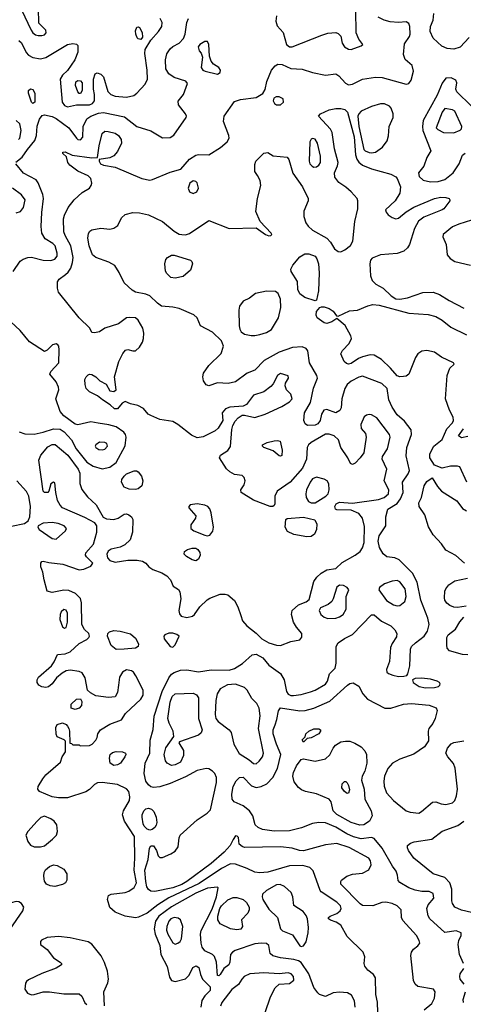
# Model space of a CAD drawing. Extents: x 1173029 to 1307123, y 522559 to 678521.
# Tile 77 of 256: x 1189052 to 1192510, y 565268 to 572937. Entities that reach past the tile are written whole.
import ezdxf

# ---------------------------------------------------------------- set-up
doc = ezdxf.new("R2010")
doc.units = 0

msp = doc.modelspace()

# ---------------------------------------------------------------- linework, layer by layer
at = {"layer": '0CON10XD'}
for points in [[(1189065.6, 573015), (1189140.6, 572855), (1189155, 572835.8), (1189175, 572820), (1189195, 572814.4), (1189225, 572813.1), (1189245, 572820), (1189258, 572835), (1189256, 572855), (1189201.2, 572911.2), (1189199.5, 573025)], [(1190785, 569385.8), (1190725, 569395.7), (1190690, 569415), (1190665, 569438.8), (1190610, 569525), (1190616.1, 569543.9), (1190675, 569582), (1190695, 569613.3), (1190705.5, 569744.5), (1190713.6, 569776.4), (1190731.2, 569808.8), (1190753.9, 569836.1), (1190785, 569855.6), (1190805, 569857.5), (1190885, 569838.2), (1190964.8, 569865.2), (1191095, 569925.4), (1191155, 569959.6), (1191176.2, 569985), (1191165, 570020), (1191132, 570055), (1191120, 570085), (1191123.8, 570105), (1191146.2, 570145), (1191143.6, 570163.6), (1191085, 570181.4), (1191060.8, 570165), (1191028.7, 570101.3), (1191010.5, 570079.5), (1190955, 570037.5), (1190875, 570012.5), (1190819.6, 569940.4), (1190794, 569926), (1190689.8, 569920.2), (1190655, 569907.1), (1190631.4, 569875), (1190635.8, 569814.2), (1190600, 569755), (1190574.6, 569735.4), (1190483.3, 569686.7), (1190435, 569680), (1190389.8, 569699.8), (1190283.7, 569783.7), (1190246.4, 569806.3), (1190143.1, 569823.1), (1190073.1, 569853.1), (1190054.2, 569865), (1190017.5, 569907.5), (1189973, 569933), (1189914.3, 569944.3), (1189875, 569963.3), (1189850.5, 569949.5), (1189815, 569906.2), (1189790, 569905), (1189757.3, 569937.3), (1189696.7, 569975), (1189658.1, 570008.1), (1189595, 570037.8), (1189571.1, 570065), (1189561.9, 570095), (1189560, 570135), (1189568.8, 570155), (1189585, 570171.2), (1189595, 570176.2), (1189615, 570173.8), (1189645, 570156.2), (1189677.5, 570125), (1189725, 570097.5), (1189755, 570046.7), (1189785, 570041.2), (1189803.3, 570055), (1189792, 570155), (1189825.6, 570275), (1189855, 570336.2), (1189877.7, 570362.3), (1189895, 570368.8), (1189935, 570357.5), (1189955, 570358.6), (1189985, 570387.5), (1190008.9, 570425), (1190017.8, 570455), (1190018.9, 570495), (1190011.9, 570535), (1189975.4, 570595.4), (1189955, 570614), (1189905, 570617.5), (1189885, 570614), (1189821.4, 570568.6), (1189715.6, 570534.4), (1189675, 570506.7), (1189635, 570497.5), (1189615, 570500), (1189598.8, 570535), (1189515, 570614.3), (1189353.3, 570815), (1189345.6, 570845), (1189345.5, 570895), (1189360, 570915), (1189408.1, 570951.9), (1189430.1, 570969.9), (1189449.4, 571000.6), (1189463.6, 571046.4), (1189467.4, 571085), (1189450.7, 571175), (1189405.3, 571255), (1189394.6, 571285), (1189393.6, 571385), (1189400, 571415), (1189430, 571475), (1189477.5, 571535), (1189540, 571590), (1189595, 571625.5), (1189608.9, 571645), (1189613.1, 571665), (1189605, 571698.8), (1189585, 571720.8), (1189505, 571756.7), (1189442.3, 571805), (1189427.3, 571825), (1189417.7, 571867.7), (1189387.5, 571895), (1189387.5, 571905), (1189405, 571908.8), (1189461.8, 571881.8), (1189615, 571860.5), (1189657, 571863), (1189670.8, 571955), (1189695, 572050), (1189715, 572067.5), (1189742.5, 572065), (1189795, 572052.1), (1189823.1, 572035), (1189843.5, 572005), (1189844.5, 571975), (1189815, 571910.8), (1189785, 571877.1), (1189755, 571861.4), (1189670.7, 571849.3), (1189670, 571835), (1189681.2, 571815), (1189704.5, 571804.5), (1189795, 571788.2), (1190005, 571699.6), (1190065, 571687.3), (1190088.2, 571691.8), (1190225, 571748.8), (1190308.3, 571771.7), (1190375, 571850.6), (1190425, 571882.5), (1190445, 571887.3), (1190525, 571885.4), (1190618.2, 571941.8), (1190669.1, 571985), (1190684.5, 572015), (1190682.5, 572035), (1190640.8, 572145), (1190646, 572185), (1190725, 572300), (1190773.5, 572316.5), (1190895, 572330.8), (1190948.3, 572361.7), (1190965.7, 572394.3), (1190978.9, 572455), (1191014.5, 572545), (1191042.3, 572577.7), (1191065, 572590), (1191098.8, 572588.8), (1191165, 572555.7), (1191255, 572551.4), (1191335, 572526.9), (1191435, 572505.8), (1191515, 572515.6), (1191539.9, 572499.9), (1191592, 572442), (1191615, 572430), (1191645, 572434.6), (1191725, 572474), (1191825, 572490.5), (1191876.6, 572486.6), (1192065.6, 572435.6), (1192085, 572441.1), (1192103.6, 572465), (1192121.1, 572535), (1192110.5, 572580.5), (1192056.5, 572626.5), (1192043.1, 572665), (1192050.9, 572749.1), (1192090, 572805), (1192096.4, 572823.6), (1192092.8, 572882.8), (1192085, 572907.5), (1192065, 572921.1), (1192005, 572915.4), (1191939.5, 572919.5), (1191892.4, 572932.4), (1191845.8, 572955.8)], [(1191055, 572965.8), (1191047.6, 572925), (1191058.6, 572888.6), (1191106.2, 572836.2), (1191130.9, 572745), (1191155, 572726.7), (1191175, 572726.6), (1191406, 572816), (1191455, 572833.1), (1191515, 572836), (1191535, 572830), (1191555, 572807.5), (1191566.9, 572755), (1191583.1, 572725), (1191615, 572706.5), (1191635, 572704.5)], [(1191635, 572704.5), (1191715, 572732.5), (1191726.7, 572745), (1191695.6, 572785.6), (1191675.6, 572835), (1191671.5, 573011.5)], [(1192555, 572799.4), (1192485.9, 572724.1), (1192435, 572707.5), (1192383.9, 572713.9), (1192341.7, 572731.7), (1192275, 572793.1), (1192252.9, 572845), (1192254.4, 572885), (1192275.7, 572934.3), (1192280, 572985)], [(1189022.2, 571827.8), (1189071.8, 571865), (1189111.6, 571925), (1189169.2, 571995), (1189183.8, 572035), (1189187.6, 572107.6), (1189207.4, 572162.6), (1189228, 572192), (1189245, 572195.8), (1189305, 572182.7), (1189335, 572167.7), (1189434, 572094), (1189493.3, 572015), (1189505, 572004.5), (1189525, 572001.1), (1189545, 572023.3), (1189546.2, 572105), (1189575.3, 572164.7), (1189605.7, 572184.3), (1189665, 572208.4), (1189705.2, 572215.2), (1189869.5, 572179.5), (1189965, 572103.8), (1190075, 572071.9), (1190165, 572017.8), (1190225, 572019.2), (1190252.4, 572037.6), (1190349.4, 572175), (1190351.4, 572185), (1190343.1, 572205), (1190289.2, 572275), (1190288.3, 572301.7), (1190328, 572355), (1190359.3, 572439.3), (1190347.7, 572457.7), (1190255, 572487.9), (1190215, 572516.4), (1190191.3, 572555), (1190188, 572625), (1190199.1, 572670.8), (1190225, 572710.5), (1190245, 572728.5), (1190294, 572755), (1190328.3, 572791.7), (1190340.8, 572825), (1190354.6, 572915.4), (1190368.1, 572945)], [(1189045, 572774.5), (1189065, 572757.8), (1189101.4, 572681.4), (1189120.2, 572660.2), (1189155, 572642.5), (1189215, 572632.9), (1189255, 572641.4), (1189425, 572742.9), (1189465, 572752.5), (1189495, 572745.8), (1189506, 572735), (1189504.4, 572685), (1189482.7, 572625), (1189425, 572541.2), (1189386.2, 572505), (1189368, 572475), (1189381.8, 572295), (1189399.8, 572269.8), (1189425, 572259.1), (1189495, 572274.5), (1189595, 572272.8), (1189620, 572285), (1189634.5, 572305), (1189634.4, 572355), (1189627.1, 572395), (1189628, 572475), (1189640, 572515), (1189655, 572522.5), (1189685, 572512), (1189705, 572491.2), (1189738.3, 572378.3), (1189763.1, 572353.1), (1189795, 572342.1), (1189885, 572334.6), (1189942.2, 572347.8), (1189965, 572364.4), (1190028.7, 572435), (1190048.2, 572475), (1190045.9, 572545), (1190026.4, 572673.6), (1190028.6, 572705), (1190073.2, 572776.8), (1190135, 572843.8), (1190160, 572885), (1190161.4, 572915), (1190147.5, 572945)], [(1189995, 572782.5), (1189975, 572786.7), (1189966.7, 572795), (1189956.4, 572823.6), (1189955, 572850), (1189965, 572880), (1189975, 572882.5), (1189985.9, 572875.9), (1190007.3, 572837.3), (1190008.3, 572801.7), (1189995, 572782.5)], [(1190595, 572512.5), (1190614, 572525), (1190616.9, 572545), (1190604, 572565), (1190561.4, 572591.4), (1190543.1, 572615), (1190531.8, 572651.8), (1190527.3, 572745), (1190515, 572766), (1190495, 572768), (1190456.7, 572745), (1190443.3, 572725), (1190450, 572695), (1190466.7, 572675), (1190476.1, 572646.1), (1190466.2, 572565), (1190480, 572545), (1190497, 572537), (1190595, 572512.5)], [(1189525, 572363.3), (1189515, 572363.3), (1189503.8, 572375), (1189486.2, 572425), (1189488.3, 572451.7), (1189505, 572463.8), (1189525, 572461.2), (1189538.8, 572445), (1189538.8, 572385), (1189525, 572363.3)], [(1192570, 572265), (1192459.5, 572375), (1192451.9, 572395), (1192460, 572445), (1192452.5, 572465), (1192415, 572483.1), (1192375, 572480.8), (1192345, 572441.4), (1192305, 572349.5), (1192197.8, 572152.2), (1192191, 572105), (1192195.2, 572075.2), (1192255.8, 571915), (1192226.5, 571863.5), (1192203, 571797), (1192161.5, 571745), (1192165, 571716), (1192197.1, 571687.1), (1192253, 571673), (1192313.2, 571676.7), (1192365, 571692.8), (1192430.5, 571745), (1192476.7, 571815), (1192505, 571881.2), (1192525, 571897.5)], [(1189155, 572283.3), (1189144, 572295), (1189119.2, 572365), (1189120, 572385), (1189135, 572398.8), (1189155, 572393.3), (1189169.2, 572365), (1189168.8, 572295), (1189155, 572283.3)], [(1191085, 572273.1), (1191108, 572295), (1191105, 572320), (1191075, 572336.2), (1191050, 572335), (1191034.1, 572325.9), (1191028.8, 572305), (1191038.8, 572285), (1191055, 572274.4), (1191085, 572273.1)], [(1191795, 571898.7), (1191825, 571904.6), (1191881.1, 571945), (1191916.5, 571993.5), (1191927.4, 572032.6), (1191932.1, 572105), (1191962.9, 572175), (1191962.7, 572205), (1191947.9, 572247.9), (1191933.6, 572263.6), (1191895, 572280.5), (1191865, 572280.4), (1191795, 572261.7), (1191715, 572224), (1191695.6, 572205), (1191687.3, 572185), (1191695, 572105.8), (1191735, 571926), (1191745, 571914.5), (1191775, 571901.8), (1191795, 571898.7)], [(1190624, 570435), (1190554.1, 570504.1), (1190461.8, 570551.8), (1190434.4, 570615), (1190408.3, 570638.3), (1190295, 570686.5), (1190245, 570698.5), (1190156.3, 570706.3), (1190125, 570727.8), (1190065, 570786.5), (1190035, 570799.1), (1189955.6, 570814.4), (1189929.1, 570829.2), (1189866.3, 570886.3), (1189828.3, 570968.3), (1189792.7, 571022.7), (1189747.9, 571047.9), (1189645.5, 571085.5), (1189620, 571105), (1189592.2, 571175), (1189584.2, 571235.8), (1189587.7, 571272.3), (1189599.5, 571290.5), (1189615, 571300), (1189685, 571312.9), (1189755, 571306), (1189785, 571312), (1189815.8, 571334.2), (1189845.6, 571394.4), (1189875, 571420.8), (1189934.5, 571435.5), (1189985, 571433.6), (1190055, 571417.8), (1190166.2, 571365), (1190255, 571290), (1190295, 571267.8), (1190315, 571263.3), (1190345, 571262.5), (1190375, 571271.1), (1190525, 571373.8), (1190685, 571310.5), (1190895, 571316.2), (1190967.5, 571265), (1190995, 571254), (1191010, 571255), (1191017.5, 571265), (1191012.5, 571275), (1190926.2, 571365), (1190892.1, 571442.1), (1190906.2, 571545), (1190930.6, 571645), (1190925.8, 571685), (1190905, 571723.3), (1190883.8, 571755), (1190885, 571810), (1190893.3, 571835), (1190955, 571897.5), (1190985, 571902.5), (1191027.3, 571877.3), (1191136.2, 571866.2), (1191148.8, 571848.8), (1191181.2, 571741.2), (1191255.2, 571635.2), (1191301.3, 571545), (1191299.6, 571525), (1191266.2, 571445), (1191266.4, 571405), (1191282.2, 571355), (1191299.8, 571329.8), (1191335, 571298.5), (1191445.3, 571235.3), (1191473.6, 571203.6), (1191505, 571153.1), (1191535, 571130.6), (1191555, 571129.4), (1191585.4, 571144.6), (1191631.4, 571178.6), (1191648.3, 571211.7), (1191663.2, 571365), (1191686.9, 571465), (1191687.9, 571525), (1191681.5, 571545), (1191634.5, 571595), (1191595, 571632.5), (1191539.9, 571669.9), (1191509.3, 571709.3), (1191505.4, 571745), (1191530.1, 571799.9), (1191534.7, 571825), (1191505, 571931.2), (1191488.6, 572058.6), (1191475.4, 572085.4), (1191380, 572185), (1191398, 572205), (1191464.1, 572235.9), (1191515, 572245.4), (1191554.6, 572244.6), (1191587.6, 572237.6), (1191607.7, 572217.7), (1191658.2, 572025), (1191669.2, 571885), (1191680.5, 571850.5), (1191696.3, 571826.3), (1191725, 571803.1), (1191795, 571774.6), (1191945, 571734.2), (1191983.6, 571713.6), (1191995, 571700.8), (1192021.2, 571635), (1192015.6, 571585), (1191979.4, 571525), (1191904.4, 571455), (1191908.7, 571438.7), (1191925, 571418), (1191955, 571397.1), (1191985, 571386.9), (1192005, 571390.6), (1192065, 571441.1), (1192125, 571476.9), (1192285.5, 571544.5), (1192335, 571553.5), (1192373.2, 571553.2), (1192400, 571545), (1192406.2, 571535), (1192403.8, 571525), (1192358, 571465), (1192344, 571455), (1192201.1, 571398.9), (1192161.7, 571368.3), (1192129.5, 571310.5), (1192090.4, 571185), (1192075, 571160.6), (1192047.1, 571135), (1191995, 571115.4), (1191864.7, 571105.3), (1191800.3, 571079.7), (1191785.9, 571064.1), (1191781.2, 571035), (1191787.7, 570942.3), (1191800, 570905), (1191827.4, 570877.4), (1191885, 570845.4), (1191948.7, 570785), (1191985, 570763), (1192015, 570759.8), (1192075, 570771.1), (1192195, 570813.1), (1192275, 570814.4), (1192325, 570796.7), (1192398.8, 570748.8), (1192515, 570689.2)], [(1192435, 572054.6), (1192484.7, 572075.3), (1192495, 572086.2), (1192498.2, 572105), (1192445, 572223.3), (1192425, 572235.5), (1192365, 572245.6), (1192345, 572217.1), (1192298.1, 572095), (1192311.3, 572081.3), (1192355, 572058.5), (1192435, 572054.6)], [(1189043.3, 572003.3), (1189052.9, 572015), (1189062.8, 572075), (1189052.1, 572125), (1189025, 572151.5)], [(1191345, 571788.5), (1191365, 571790.5), (1191383.3, 571805), (1191395.5, 571825), (1191395.6, 571875), (1191374.4, 571975), (1191355, 572005.8), (1191335, 572012), (1191324.5, 572005.5), (1191314.4, 571985), (1191307.5, 571835), (1191312.7, 571815), (1191332.9, 571795), (1191345, 571788.5)], [(1189000, 570975), (1189054.3, 571055), (1189078.3, 571071.7), (1189114.1, 571084.1), (1189145, 571087.1), (1189234.5, 571064.5), (1189295, 571062.5), (1189325, 571071.1), (1189343.3, 571095), (1189345, 571117.5), (1189328.8, 571175), (1189310, 571195), (1189251.4, 571231.4), (1189223.3, 571275), (1189219.5, 571325), (1189224.6, 571435), (1189238.5, 571545), (1189232.9, 571575), (1189196.6, 571666.6), (1189179.5, 571689.5), (1189082.6, 571742.6), (1189020.8, 571815)], [(1190405, 571584.2), (1190433, 571597), (1190444.5, 571625), (1190435, 571665.8), (1190425, 571675.7), (1190405, 571680.8), (1190378, 571665), (1190364.3, 571625), (1190375.6, 571595.6), (1190405, 571584.2)], [(1189025, 571433.6), (1189057.4, 571442.6), (1189082.2, 571475), (1189094.5, 571535), (1189065, 571573.6), (1188994.7, 571624.7)], [(1192574.6, 571375.4), (1192476.2, 571345), (1192425, 571322.5), (1192354, 571265), (1192350, 571245), (1192376, 571185), (1192384.2, 571105), (1192406.4, 571076.4), (1192444, 571054), (1192565, 571025.5)], [(1191355, 570747.5), (1191275, 570774.4), (1191235, 570802.9), (1191220.5, 570835), (1191217, 570897), (1191167.1, 570975), (1191165.6, 570995), (1191180, 571025), (1191235, 571090.6), (1191275, 571114.4), (1191305, 571113.3), (1191354, 571095), (1191368.2, 571075), (1191381.2, 571035), (1191386.1, 570965), (1191380, 570825), (1191365, 570752.5), (1191355, 570747.5)], [(1190265, 570924.3), (1190229.7, 570929.7), (1190199.7, 570959.7), (1190189.1, 570979.1), (1190182.9, 571035), (1190192.1, 571067.9), (1190204, 571085), (1190235, 571101.9), (1190255, 571102.2), (1190383.3, 571065), (1190393.9, 571053.9), (1190398, 571035), (1190384.3, 570985), (1190325, 570935.6), (1190265, 570924.3)], [(1190885, 570476), (1190925, 570484.7), (1190975, 570501.3), (1191015, 570524.5), (1191070, 570615), (1191086.7, 570695), (1191085, 570760), (1191066.9, 570805), (1191045, 570818.9), (1190975, 570822.7), (1190890, 570805), (1190842.9, 570767.1), (1190795, 570744.5), (1190766.1, 570705), (1190761.1, 570675), (1190762.6, 570552.6), (1190766.8, 570526.8), (1190778, 570505), (1190805, 570487.1), (1190855, 570477.1), (1190885, 570476)], [(1192537.7, 569335), (1192483.1, 569453.1), (1192465, 569460), (1192410.3, 569459.7), (1192344.2, 569444.2), (1192285, 569466.7), (1192248, 569525), (1192248, 569555), (1192280, 569615), (1192345, 569667.5), (1192380.9, 569749.1), (1192425, 569797.5), (1192433.5, 569815), (1192430.6, 569840.6), (1192401.4, 569895), (1192371.1, 569985), (1192383.3, 570165), (1192405, 570222), (1192438.8, 570255), (1192433.8, 570265), (1192338.7, 570308.7), (1192285, 570347.1), (1192225, 570360), (1192185.9, 570354.1), (1192155, 570333.8), (1192137.1, 570305), (1192085, 570176.7), (1192065, 570161.2), (1192045, 570158), (1192015, 570155.8), (1191995, 570163.1), (1191943, 570223), (1191871.1, 570291.1), (1191815, 570323.5), (1191785, 570325.5), (1191725, 570310.9), (1191692.7, 570297.3), (1191635, 570258.5), (1191615, 570254.5), (1191598.9, 570258.9), (1191582.5, 570275), (1191554.3, 570335), (1191568.3, 570361.7), (1191621.4, 570415), (1191637.5, 570455), (1191634, 570475), (1191590, 570555), (1191525, 570610), (1191485, 570582.5), (1191445, 570571.4), (1191425, 570577.1), (1191372, 570615), (1191362, 570635), (1191366.7, 570665), (1191392.5, 570695), (1191405, 570700), (1191425, 570701.2), (1191465, 570688), (1191495.7, 570665.7), (1191520.7, 570630.7), (1191535, 570627.5), (1191621.7, 570668.3), (1191685, 570675.7), (1191765, 570708.5), (1191805, 570718.2), (1191855, 570712.3), (1192085, 570650.5), (1192235, 570640), (1192295, 570625.7), (1192345, 570596.7), (1192411.7, 570541.7), (1192535, 570481.9)], [(1189662.5, 569795), (1189605, 569804.4), (1189505, 569782.5), (1189485, 569786.2), (1189395, 569851.4), (1189367.8, 569885), (1189333.5, 569985), (1189355.6, 570055), (1189354.3, 570075), (1189336.5, 570116.5), (1189287.5, 570175), (1189293.9, 570196.1), (1189356.7, 570265), (1189360, 570365), (1189357.5, 570395), (1189350, 570405), (1189335, 570412.5), (1189306.4, 570403.6), (1189265, 570362.5), (1189245, 570352.5), (1189129.1, 570429.1), (1189056.6, 570516.6), (1188982.7, 570582.7)], [(1192205.6, 565225), (1192265, 565275.6), (1192285.5, 565315.5), (1192290, 565365), (1192277.5, 565385), (1192155, 565407.3), (1192134.7, 565424.7), (1192122.2, 565452.2), (1192101.9, 565648.1), (1192107, 565673), (1192121.2, 565698.8), (1192155, 565723.8), (1192170, 565745), (1192166.7, 565765), (1192144.1, 565804.1), (1192039.8, 565919.8), (1192028.1, 565945), (1192024.4, 566005), (1191995.6, 566035), (1191954.3, 566054.3), (1191905, 566064.7), (1191875, 566061.2), (1191804.7, 566035.3), (1191725, 566037.9), (1191705, 566050.9), (1191555, 566204.3), (1191554.5, 566225), (1191561.1, 566235), (1191602.7, 566267.3), (1191645, 566280.4), (1191725, 566288.5), (1191773.3, 566315), (1191790.8, 566355), (1191787.1, 566385), (1191773.8, 566405), (1191619.3, 566489.3), (1191525, 566519.6), (1191435, 566509.1), (1191265, 566464.7), (1191233.3, 566465), (1191175.3, 566485.3), (1191085, 566493.5), (1190805, 566489.2), (1190785, 566496.2), (1190763.3, 566515), (1190757, 566567), (1190748.3, 566578.3), (1190735, 566580), (1190715, 566552.5), (1190693.1, 566505), (1190646.7, 566453.3), (1190544.7, 566365), (1190354.7, 566225), (1190315, 566201.7), (1190246.5, 566175), (1190105, 566146.7), (1190075, 566150), (1190055, 566162.5), (1190043.2, 566183.2), (1190034.8, 566225), (1190028.3, 566311.7), (1190052.3, 566395), (1190062.9, 566485), (1190075, 566503.3), (1190095, 566501.2), (1190118.8, 566465), (1190130, 566425), (1190145, 566411.2), (1190165, 566411.2), (1190231.2, 566441.2), (1190265, 566461.4), (1190288.1, 566495), (1190294.3, 566565), (1190302.9, 566585), (1190435, 566703.6), (1190514.1, 566755.9), (1190538, 566782), (1190586.9, 566995), (1190586.9, 567035), (1190573.5, 567065), (1190554.2, 567084.2), (1190525, 567102.1), (1190505, 567104.6), (1190435, 567090), (1190345, 567040.3), (1190225, 566986.6), (1190145, 566962.7), (1190095, 566955.6), (1190075, 566961.4), (1190055, 566978.1), (1190036.2, 567006.2), (1190021.1, 567065), (1190029.3, 567145), (1190067.2, 567225), (1190068, 567325), (1190091.8, 567408.3), (1190098.8, 567511.2), (1190161.6, 567705), (1190215, 567811.9), (1190235, 567840), (1190255, 567853.5), (1190305, 567869.4), (1190355, 567873.1), (1190445, 567856.7), (1190545, 567873.1), (1190685, 567870.6), (1190725, 567884.4), (1190787.6, 567922.4), (1190865, 567990.4), (1190895, 567996.2), (1190947.3, 567967.3), (1190995, 567910.8), (1191085, 567845.8), (1191114.7, 567794.7), (1191130.4, 567705), (1191145, 567683.6), (1191165, 567674), (1191185, 567674), (1191245, 567681.8), (1191317.6, 567702.4), (1191355.3, 567714.7), (1191435, 567761.5), (1191450.4, 567785), (1191467.5, 567842.5), (1191510, 567885), (1191519.1, 567925), (1191520, 568055), (1191535.7, 568084.3), (1191582.6, 568117.4), (1191645, 568147.1), (1191795, 568302.5), (1191815, 568300.8), (1191872.2, 568252.2), (1191946, 568215), (1191975.8, 568185), (1191991.9, 568155), (1191989.4, 568130.6), (1191955, 568077.5), (1191943.4, 568046.6), (1191935, 567937.5), (1191910.8, 567875), (1191914, 567855), (1191926.2, 567845), (1191960.4, 567830.4), (1192005, 567820.9), (1192047.3, 567822.7), (1192070, 567830), (1192078, 567842), (1192092.5, 567905), (1192098.1, 568035), (1192107.1, 568055), (1192137.1, 568082.9), (1192205.6, 568135), (1192229.6, 568175), (1192244.6, 568225), (1192233.8, 568275), (1192178.5, 568415), (1192151.3, 568555), (1192115.2, 568625.2), (1192009.4, 568729.4), (1191975.4, 568745.4), (1191915, 568754.4), (1191885, 568775.6), (1191856.2, 568826.2), (1191845.9, 568874.1), (1191853.8, 568916.2), (1191905.6, 568995), (1191907.1, 569065), (1191922, 569125), (1191995, 569170), (1192020, 569205), (1192042, 569255), (1192035.5, 569335), (1192081.2, 569398.8), (1192090.8, 569425), (1192065, 569540), (1192068.8, 569605), (1192106.5, 569705), (1192103.4, 569743.4), (1192050.9, 569810.9), (1191995, 569858.6), (1191955, 569917.8), (1191928.8, 569975), (1191916.8, 570065), (1191875, 570103.9), (1191725, 570159.2), (1191695, 570152.3), (1191635, 570121.3), (1191605.4, 570095), (1191587.2, 570065), (1191563.1, 569985), (1191557, 569913), (1191548.1, 569891.9), (1191515, 569874.5), (1191445, 569900.6), (1191423.8, 569896.2), (1191404.5, 569865.5), (1191394.4, 569815), (1191375, 569790.5), (1191355, 569779.6), (1191295, 569775.8), (1191278.3, 569788.3), (1191267.5, 569815), (1191271.4, 569875), (1191318.5, 569955), (1191343, 570067), (1191374.2, 570145), (1191369.2, 570165), (1191310.5, 570265), (1191299.1, 570359.1), (1191285.6, 570375.6), (1191255, 570388.6), (1191177.5, 570385), (1191075, 570348.5), (1190958.5, 570281.5), (1190885, 570206.5), (1190826.3, 570183.7), (1190733.2, 570116.8), (1190676.5, 570103.5), (1190595, 570107.8), (1190525, 570086), (1190505, 570092), (1190484.4, 570125), (1190479.5, 570155), (1190483.5, 570185), (1190525, 570244), (1190622.4, 570337.6), (1190640, 570395), (1190624, 570435)], [(1191847.8, 565037.8), (1191840, 565285), (1191827.1, 565345), (1191824.4, 565475), (1191809.4, 565499.4), (1191764.5, 565534.5), (1191741.4, 565565), (1191736.9, 565585), (1191743.1, 565636.9), (1191730, 565675), (1191605, 565796.5), (1191554.3, 565884.3), (1191518.9, 565908.9), (1191473.7, 565923.7), (1191460, 565935), (1191460, 565945), (1191471.2, 565955), (1191524, 565975), (1191548.9, 565995), (1191559.1, 566015), (1191552.5, 566035), (1191525, 566062.5), (1191403, 566143), (1191394, 566155), (1191338.8, 566308.8), (1191313.6, 566333.6), (1191259.5, 566349.5), (1191155, 566346.1), (1190985, 566298.5), (1190925, 566290.9), (1190885, 566297.5), (1190826.1, 566326.1), (1190735, 566358.9), (1190695, 566361.6), (1190625, 566325.8), (1190452, 566208), (1190215, 566096.7), (1190127.6, 566042.4), (1190045, 565978.7), (1189977.1, 565947.1), (1189955, 565942.2), (1189875, 565953.5), (1189795, 565985.5), (1189755, 566022.5), (1189735.6, 566085), (1189744.5, 566115.5), (1189765, 566126.4), (1189875, 566139.1), (1189901.3, 566148.7), (1189945, 566179.1), (1189962.2, 566215), (1189943.6, 566313.7), (1189948.6, 566405), (1189946.4, 566575), (1189869.5, 566695), (1189854.3, 566745), (1189860.8, 566775), (1189906.9, 566855), (1189910.9, 566885), (1189902.9, 566925), (1189885.3, 566945.3), (1189815, 566980.4), (1189694.2, 566995.8), (1189657.7, 566992.3), (1189635, 566980), (1189595, 566940), (1189567, 566923), (1189425, 566877.3), (1189355, 566876.2), (1189305, 566884.7), (1189205.6, 566925.6), (1189193, 566943), (1189195.8, 566965), (1189231.4, 567025), (1189256.7, 567055), (1189368.8, 567155), (1189384.1, 567195.9), (1189410, 567235), (1189408.3, 567318.3), (1189398.3, 567328.3), (1189345, 567352.5), (1189335, 567372.5), (1189334.4, 567425), (1189345, 567446.7), (1189385, 567460), (1189415, 567446.7), (1189424, 567434), (1189435.9, 567415.9), (1189440, 567395), (1189441.7, 567301.7), (1189455, 567300), (1189465, 567290), (1189515, 567290), (1189522.5, 567282.5), (1189595, 567283.3), (1189615.8, 567295), (1189644.2, 567325), (1189656, 567345), (1189662, 567375), (1189682.5, 567405), (1189755, 567450), (1189845.8, 567484.2), (1189877.5, 567532.5), (1189996.7, 567645), (1190013.3, 567675), (1190013.1, 567715), (1189957, 567827), (1189938, 567855), (1189923.8, 567865), (1189885, 567874.4), (1189851.9, 567855), (1189830.5, 567815), (1189822.7, 567755), (1189813.1, 567696.9), (1189795, 567663.8), (1189745, 567657.1), (1189645, 567671.9), (1189603.3, 567693.3), (1189581.2, 567715), (1189561.7, 567811.7), (1189539.5, 567849.5), (1189515, 567860.8), (1189445, 567871.4), (1189413.4, 567866.6), (1189382.1, 567847.9), (1189339.8, 567810.2), (1189305, 567764), (1189275, 567740), (1189255, 567734.5), (1189225, 567739.5), (1189200, 567755), (1189186.9, 567775), (1189186.9, 567795), (1189197.1, 567815), (1189299.4, 567905), (1189320.6, 567935), (1189346.2, 567993.8), (1189405, 567999.1), (1189445, 568013.5), (1189515, 568078.1), (1189575, 568110), (1189590.6, 568125), (1189595.5, 568135), (1189590.6, 568155), (1189556.2, 568186.2), (1189535.4, 568225.4), (1189533.2, 568395), (1189525, 568430), (1189487.9, 568467.9), (1189435, 568490), (1189395, 568493.9), (1189305, 568476.7), (1189266, 568486), (1189241.4, 568575), (1189232.7, 568632.7), (1189215.8, 568675), (1189215.8, 568704.2), (1189223.1, 568716.9), (1189235, 568720.8), (1189278, 568708), (1189387, 568697), (1189515, 568651.4), (1189552.4, 568657.6), (1189605, 568680), (1189622, 568705), (1189572.4, 568752.4), (1189565.8, 568765), (1189567.1, 568785), (1189627, 568853), (1189652.9, 568945), (1189654.1, 568994.1), (1189637.3, 569017.3), (1189560.6, 569060.6), (1189385.6, 569135), (1189367.3, 569155), (1189347.5, 569192.5), (1189332.5, 569255), (1189325, 569330), (1189315, 569333.8), (1189295, 569322.5), (1189280, 569265), (1189270, 569255), (1189245, 569253.1), (1189233.6, 569265), (1189200.8, 569505), (1189217.1, 569545), (1189271.1, 569608.9), (1189305, 569629.1), (1189328.3, 569628.3), (1189426.5, 569545), (1189507.8, 569435), (1189519.3, 569405), (1189521.2, 569325), (1189536.8, 569276.8), (1189580.4, 569220.4), (1189647.3, 569157.3), (1189701.7, 569061.7), (1189729.1, 569049.1), (1189785, 569045.3), (1189819.2, 569055), (1189865, 569084.5), (1189885, 569087.1), (1189901.5, 569081.5), (1189922.9, 569065), (1189932.9, 569045), (1189931.5, 568945), (1189912, 568885), (1189872.5, 568847.5), (1189835, 568828.5), (1189765, 568813.8), (1189742.1, 568797.9), (1189731.1, 568775), (1189736.5, 568746.5), (1189754.5, 568724.5), (1189795, 568711.9), (1189895, 568727.1), (1189967, 568727), (1190008.8, 568718.8), (1190034.1, 568704.1), (1190058.8, 568675), (1190088.8, 568655), (1190158.5, 568628.5), (1190200, 568605), (1190227.5, 568575), (1190248.8, 568525), (1190288.6, 568498.6), (1190300.8, 568480.8), (1190307.3, 568427.3), (1190291.1, 568335), (1190298.3, 568308.3), (1190311.7, 568291.7), (1190355, 568279.7), (1190398, 568292), (1190415.6, 568305), (1190457.2, 568362.8), (1190512.6, 568417.4), (1190535, 568432), (1190615, 568463.8), (1190653.6, 568463.6), (1190675, 568456.7), (1190725, 568414.2), (1190753.2, 568363.2), (1190774.5, 568295.5), (1190789.1, 568255), (1190821.9, 568215), (1190895, 568158.8), (1190940, 568115), (1190995, 568083.3), (1191055, 568065.4), (1191085, 568063.8), (1191165, 568092.7), (1191235, 568105.8), (1191252.4, 568127.6), (1191251.9, 568155), (1191210, 568205), (1191185.4, 568245.4), (1191170, 568305), (1191175.7, 568335), (1191225, 568378.8), (1191286, 568404), (1191308, 568422), (1191345, 568561.9), (1191368.8, 568595), (1191402.8, 568627.2), (1191445, 568651.8), (1191515, 568661.4), (1191565, 568708.5), (1191668.1, 568765), (1191706.7, 568795), (1191725, 568824), (1191736.3, 568863.7), (1191738.7, 568988.7), (1191725.4, 569055), (1191695, 569089.6), (1191635, 569115.5), (1191525, 569119.5), (1191514.4, 569125), (1191508.2, 569145), (1191517.8, 569165), (1191545, 569179.6), (1191645, 569170.8), (1191850.1, 569199.9), (1191894.3, 569215.7), (1191927.4, 569245), (1191929.7, 569275), (1191892.7, 569345), (1191913.1, 569435), (1191877.5, 569515), (1191880.8, 569535), (1191919.6, 569595), (1191939.5, 569685), (1191935.6, 569705), (1191835, 569835.6), (1191795, 569860), (1191775, 569860.8), (1191755, 569856), (1191737, 569843), (1191711.4, 569785), (1191712.5, 569752.5), (1191746.7, 569715), (1191752, 569685), (1191735, 569563.3), (1191705.9, 569524.1), (1191665.9, 569484.1), (1191645, 569472.5), (1191629.3, 569479.3), (1191609.2, 569525), (1191555.6, 569605), (1191535.8, 569665.8), (1191502, 569695), (1191465, 569708.7), (1191435, 569709.2), (1191325, 569644.7), (1191302.5, 569625), (1191292.5, 569605), (1191288.7, 569515), (1191255.4, 569445), (1191160.5, 569335), (1191057.8, 569265), (1191041.1, 569225), (1191040, 569165), (1191035, 569152.5), (1191023.9, 569146.1), (1191005, 569144.2), (1190875, 569195.3), (1190779.2, 569255), (1190776, 569275), (1190802.2, 569315), (1190809.1, 569345), (1190801.1, 569371.1), (1190785, 569385.8)], [(1189047.5, 569727.5), (1189092, 569712), (1189165, 569710), (1189235, 569723.8), (1189315, 569750.7), (1189367, 569747), (1189397.3, 569727.3), (1189455.9, 569665.9), (1189492.5, 569595), (1189575, 569491.9), (1189625, 569459.7), (1189695, 569440), (1189755, 569452.2), (1189805, 569486.8), (1189875, 569618.1), (1189882.5, 569685), (1189877.6, 569705), (1189863.9, 569725), (1189805, 569766.3), (1189747.4, 569782.6), (1189662.5, 569795)], [(1192545, 569689.6), (1192495, 569680.5), (1192472.9, 569695), (1192510.3, 569749.7)], [(1191085, 569536.7), (1191075, 569540), (1191028.3, 569578.3), (1190954.6, 569604.6), (1190944, 569615), (1190944.2, 569625), (1190980, 569645), (1191035, 569658), (1191060.7, 569660.7), (1191083.3, 569653.3), (1191098, 569585), (1191095, 569543.3), (1191085, 569536.7)], [(1189695, 569585.7), (1189715, 569593.1), (1189735.8, 569615), (1189730, 569635), (1189715, 569644.2), (1189675, 569645.6), (1189644.2, 569625), (1189640.8, 569615), (1189646, 569605), (1189669.3, 569589.3), (1189695, 569585.7)], [(1189955, 569277.1), (1189905, 569280.7), (1189866.7, 569296.7), (1189845.7, 569335), (1189848.1, 569355), (1189865, 569382.9), (1189885, 569398.8), (1189945, 569422), (1189962.3, 569422.3), (1189975, 569414.2), (1190000.4, 569380.4), (1190012.1, 569345), (1190002.6, 569307.4), (1189975, 569282.5), (1189955, 569277.1)], [(1188987.7, 568992.3), (1189088.3, 569011.7), (1189116.7, 569033.3), (1189131.4, 569065), (1189135.8, 569144.2), (1189123.6, 569225), (1189105, 569261.9), (1189028.9, 569345)], [(1191325, 569173.3), (1191355, 569173.5), (1191438.2, 569225), (1191455.4, 569245), (1191464.6, 569275), (1191461.4, 569321.4), (1191448.1, 569345), (1191425, 569357.9), (1191365, 569373.8), (1191335, 569359.6), (1191315, 569335.6), (1191287.3, 569275), (1191281.5, 569245), (1191284.5, 569214.5), (1191302, 569185), (1191325, 569173.3)], [(1192518.8, 568705), (1192453, 568763), (1192375, 568804.2), (1192340.8, 568855), (1192275.6, 568925), (1192238, 568988), (1192210.6, 569080.6), (1192165.8, 569145), (1192164.4, 569175), (1192183.4, 569216.6), (1192204.5, 569305.5), (1192225, 569341.2), (1192268, 569368), (1192309.9, 569299.9), (1192340.6, 569265), (1192459.8, 569189.8), (1192505, 569130.4), (1192535, 569110.9)], [(1190515, 568916.5), (1190535, 568921.4), (1190556.6, 568953.4), (1190563.8, 568985), (1190545.6, 569095), (1190535, 569126.2), (1190518, 569145), (1190495, 569155.5), (1190434.5, 569165.5), (1190381.7, 569158.3), (1190370, 569145), (1190371.2, 569135), (1190423.6, 569073.6), (1190421.2, 569055), (1190386.8, 569003.2), (1190385.7, 568975), (1190409.2, 568955), (1190495, 568922.3), (1190515, 568916.5)], [(1191288.9, 568908.9), (1191188.3, 568928.3), (1191140.6, 568950.6), (1191122, 568985), (1191127.5, 569045), (1191137, 569053), (1191265, 569062.1), (1191352.5, 569042.5), (1191367, 569007), (1191365.7, 568965), (1191351.2, 568928.8), (1191325, 568911.2), (1191288.9, 568908.9)], [(1189335, 568892.2), (1189409.4, 568955), (1189415.6, 568975), (1189397.5, 568995), (1189352.9, 569012.9), (1189305, 569019.6), (1189235, 569015.6), (1189196.2, 568995), (1189192, 568985), (1189204, 568965), (1189306, 568895), (1189335, 568892.2)], [(1190425, 568722.7), (1190395, 568728.8), (1190352.2, 568755), (1190333.5, 568775), (1190335.6, 568795), (1190359.3, 568810.7), (1190395, 568821.8), (1190425, 568821.1), (1190441.2, 568811.2), (1190456.8, 568786.8), (1190457.9, 568765), (1190445, 568734.4), (1190425, 568722.7)], [(1192531.7, 568368.3), (1192465, 568358.9), (1192435, 568362.2), (1192405.4, 568375.4), (1192382.4, 568392.4), (1192366.9, 568415), (1192362.5, 568435), (1192366.4, 568485), (1192373.8, 568505), (1192397.9, 568535), (1192445, 568566.2), (1192541.7, 568588.3)], [(1191455, 568273.9), (1191515, 568274.6), (1191544.7, 568285.3), (1191574.7, 568305.3), (1191597.5, 568345), (1191597.5, 568445), (1191616.7, 568495), (1191604.2, 568514.2), (1191575, 568530.8), (1191545, 568532), (1191525, 568516), (1191496.4, 568425), (1191484.7, 568405.3), (1191456.9, 568383.1), (1191395.8, 568355), (1191386.9, 568335), (1191400, 568305), (1191425, 568282.1), (1191455, 568273.9)], [(1191995, 568371.1), (1192015, 568374.6), (1192054.4, 568405), (1192063.8, 568445), (1192057.5, 568505), (1192015, 568558.5), (1191995, 568569.3), (1191956.2, 568565), (1191895, 568542.7), (1191857.1, 568515), (1191851.4, 568495), (1191912.3, 568412.3), (1191965, 568379.6), (1191995, 568371.1)], [(1189402, 568198), (1189415, 568204.2), (1189425.4, 568245.4), (1189425.4, 568315), (1189415, 568337.5), (1189395, 568344.3), (1189375.6, 568325), (1189366.7, 568305), (1189364.5, 568265), (1189385, 568209.2), (1189402, 568198)], [(1192545, 567990), (1192505, 567993.6), (1192401.4, 568021.4), (1192385, 568042.5), (1192380.8, 568065), (1192382, 568125), (1192392, 568145), (1192448.8, 568191.2), (1192483.2, 568246.8), (1192515, 568282.9)], [(1189805, 568032.5), (1189765, 568061.9), (1189736.9, 568135), (1189740, 568155), (1189750.6, 568169.4), (1189785, 568180), (1189834.1, 568174.1), (1189915, 568152.5), (1189955, 568118.8), (1189978.1, 568075), (1189974.2, 568055), (1189955, 568042.2), (1189865, 568033.8), (1189805, 568032.5)], [(1190245, 568050), (1190265, 568066.7), (1190293.8, 568135), (1190278, 568148), (1190245, 568160), (1190215, 568158.2), (1190183.8, 568145), (1190174.2, 568135), (1190178.8, 568115), (1190225, 568056), (1190245, 568050)], [(1190895, 567140), (1190919.4, 567160.6), (1190944.4, 567195), (1190953.6, 567225), (1190912.2, 567415), (1190927.1, 567515), (1190919.1, 567575), (1190899.8, 567609.8), (1190861.2, 567651.2), (1190825.3, 567715.3), (1190805, 567735.5), (1190735, 567761.2), (1190673, 567757), (1190614.7, 567725.3), (1190590, 567685), (1190581.6, 567635), (1190576, 567525), (1190580.7, 567495), (1190599.9, 567469.9), (1190684.6, 567404.6), (1190701.4, 567385), (1190721.5, 567295), (1190762, 567222), (1190841.7, 567171.7), (1190875, 567143.1), (1190895, 567140)], [(1191042.3, 567445), (1191056.4, 567486.4), (1191068.5, 567555), (1191085, 567578.1), (1191235, 567552.8), (1191277.6, 567557.6), (1191344.3, 567575.7), (1191470.1, 567629.9), (1191606, 567755), (1191625, 567767.1), (1191652.3, 567772.3), (1191695.6, 567745.6), (1191727.4, 567687.4), (1191763.8, 567643.8), (1191897.5, 567575), (1191945, 567574.2), (1192043.6, 567606.4), (1192105, 567611.2), (1192245, 567598.2), (1192297.6, 567577.6), (1192306.1, 567556.1), (1192290, 567495), (1192272.5, 567455), (1192241.2, 567415), (1192236.4, 567396.4), (1192239.3, 567320.7), (1192207, 567273), (1192125, 567217.1), (1192015, 567177.9), (1191957.1, 567145), (1191922.2, 567105), (1191896.5, 567045), (1191890.9, 567005), (1191893.6, 566966.4), (1191910, 566915), (1191965, 566856.5), (1192065.8, 566775), (1192095, 566763.8), (1192162.1, 566757.9), (1192185, 566768.6), (1192268.6, 566841.4), (1192295, 566844.4), (1192338.5, 566828.5), (1192375, 566824.4), (1192425, 566837.5), (1192444.1, 566855.9), (1192457.2, 566892.8), (1192464.8, 566945), (1192447.2, 567107.2), (1192433.7, 567143.7), (1192388.5, 567195), (1192374.3, 567225), (1192387.2, 567262.8), (1192415, 567295.7), (1192435, 567306.7), (1192515, 567320)], [(1192215, 567733.5), (1192285, 567734.4), (1192315.6, 567744.4), (1192326.7, 567755), (1192330, 567765), (1192323.8, 567775), (1192306.7, 567785), (1192255, 567800), (1192185, 567809.5), (1192134.4, 567805.6), (1192113.3, 567795), (1192120, 567775), (1192165, 567744.4), (1192215, 567733.5)], [(1190235, 567128.5), (1190202, 567145), (1190189.2, 567165), (1190177.8, 567215), (1190190, 567265), (1190253.3, 567355), (1190248.1, 567395), (1190217.6, 567457.6), (1190207.6, 567495), (1190225, 567622), (1190239.2, 567665), (1190263.8, 567685), (1190405, 567692.2), (1190428.9, 567678.9), (1190444.4, 567655), (1190446.9, 567495), (1190474.4, 567405), (1190466.3, 567383.7), (1190446.2, 567365), (1190297, 567313), (1190293.3, 567305), (1190327.5, 567245), (1190328.6, 567205), (1190304.2, 567155), (1190265, 567132.1), (1190235, 567128.5)], [(1189485, 567564.2), (1189453.9, 567573.9), (1189454, 567605), (1189494.3, 567645.7), (1189525, 567646.7), (1189536.1, 567626.1), (1189534, 567595), (1189515, 567574.2), (1189485, 567564.2)], [(1192511.2, 565585), (1192480.8, 565655), (1192469.2, 565735), (1192474, 565765), (1192493.8, 565805), (1192492.5, 565825), (1192455, 565839.4), (1192365, 565826.5), (1192249.5, 565935), (1192236.1, 565956.1), (1192225.5, 566015), (1192236, 566044), (1192279.1, 566095), (1192275, 566130.6), (1192245, 566146.8), (1192187.5, 566147.5), (1192135, 566155.8), (1192085, 566176), (1192015.8, 566215.8), (1192002.7, 566232.7), (1191998, 566275), (1191987.5, 566305), (1191957.8, 566345), (1191878, 566485), (1191815, 566558.2), (1191795, 566567.8), (1191715, 566557.4), (1191655, 566571.9), (1191600.9, 566595), (1191515, 566648.6), (1191435, 566681.2), (1191384.7, 566685.3), (1191334.7, 566675.3), (1191248.4, 566641.6), (1191155, 566619.2), (1191035, 566615.8), (1190945, 566630.8), (1190910, 566645), (1190886.9, 566665), (1190868.2, 566735), (1190843.6, 566775), (1190795, 566812.9), (1190724.2, 566844.2), (1190707.5, 566865), (1190704.6, 566905.4), (1190715, 566963.8), (1190740.2, 567009.8), (1190766.2, 567035), (1190795, 567038.2), (1190859.2, 566969.2), (1190895, 566956.7), (1190935, 566965.3), (1190978.6, 566985), (1191026.1, 567035), (1191061.3, 567105), (1191088.7, 567215), (1191053.5, 567295), (1191027.9, 567375), (1191027.3, 567405), (1191042.3, 567445)], [(1191265, 567310), (1191253, 567327), (1191277.5, 567352.5), (1191283.3, 567375), (1191305, 567396.2), (1191345, 567413.8), (1191383, 567413), (1191397.5, 567405), (1191397.5, 567395), (1191382.5, 567375), (1191325, 567343.3), (1191292.5, 567337.5), (1191265, 567310)], [(1191702.6, 566662.6), (1191635, 566683.4), (1191525, 566746), (1191494.6, 566775), (1191480.9, 566845), (1191465.5, 566865), (1191365, 566908.6), (1191280, 566925), (1191247.3, 566937.3), (1191225, 566956.7), (1191191.3, 567001.3), (1191180, 567045), (1191186.4, 567073.7), (1191210.9, 567125), (1191245, 567174.2), (1191265, 567180), (1191355, 567162.5), (1191435, 567181.2), (1191470.1, 567209.9), (1191495, 567263.8), (1191514.5, 567285.5), (1191555, 567311.4), (1191591.7, 567318.3), (1191625, 567317.1), (1191665, 567302.3), (1191715, 567273.9), (1191743.2, 567243.2), (1191754.3, 567215), (1191759.1, 567145), (1191743.1, 567085), (1191722.2, 567045), (1191717.2, 567015), (1191738.2, 566945), (1191742.7, 566865), (1191792.7, 566775), (1191800.6, 566735), (1191780, 566695), (1191735, 566664.7), (1191702.6, 566662.6)], [(1189785, 567128.9), (1189757.5, 567145), (1189751.1, 567185), (1189757.1, 567215), (1189775, 567229.1), (1189805, 567237.7), (1189853.4, 567233.4), (1189875.4, 567225.4), (1189880, 567215), (1189872, 567195), (1189838, 567145), (1189815, 567132.2), (1189785, 567128.9)], [(1191605, 566911.2), (1191585, 566926), (1191564, 566955), (1191566.7, 566985), (1191585, 567002.5), (1191595, 567002.5), (1191603.9, 566993.9), (1191615, 566972.5), (1191622.5, 566937.5), (1191615, 566913.3), (1191605, 566911.2)], [(1190065, 566624.4), (1190045, 566632.5), (1190022.9, 566655), (1190013.1, 566675), (1190005.5, 566725), (1190006.7, 566745), (1190020.6, 566775), (1190035, 566790), (1190055, 566796.7), (1190078.9, 566788.9), (1190098.6, 566768.6), (1190114.6, 566724.6), (1190120, 566685), (1190116.2, 566663.8), (1190104.3, 566645), (1190085, 566628.6), (1190065, 566624.4)], [(1189215, 566493.8), (1189245, 566501.8), (1189308.6, 566555), (1189337.5, 566585), (1189345.7, 566614.3), (1189341.4, 566665), (1189320.8, 566695), (1189295, 566713.1), (1189245, 566733.5), (1189217.3, 566722.7), (1189186.7, 566695), (1189115.5, 566614.5), (1189100, 566585), (1189114.4, 566535), (1189136.6, 566506.6), (1189165, 566494.4), (1189215, 566493.8)], [(1192575, 565981.9), (1192495, 566001.4), (1192443.8, 566025), (1192425, 566052.5), (1192420, 566075), (1192419.4, 566165), (1192406.2, 566215), (1192365, 566254.6), (1192275.7, 566285), (1192124.5, 566405), (1192081.9, 566465), (1192074.2, 566485.8), (1192075.8, 566505), (1192097.3, 566522.7), (1192126.7, 566533.3), (1192265, 566555.4), (1192345, 566617.1), (1192468.1, 566661.9), (1192514.7, 566695.3)], [(1189325, 566184.5), (1189290.2, 566190.2), (1189260, 566205), (1189245, 566227.5), (1189240.8, 566265), (1189242.5, 566295), (1189254, 566315), (1189285, 566342), (1189315, 566354), (1189345, 566348), (1189395, 566320), (1189420, 566285), (1189420, 566235), (1189408.8, 566215), (1189385, 566201.4), (1189325, 566184.5)], [(1191245, 565718.9), (1191265, 565724.4), (1191285, 565753.8), (1191300, 565825), (1191302.8, 565867.2), (1191295.3, 565935), (1191285, 565960.6), (1191260.5, 565990.5), (1191187.7, 566037.7), (1191180.9, 566105), (1191168.3, 566138.3), (1191115, 566185.5), (1191081.5, 566201.5), (1191055, 566198), (1190975.6, 566155), (1190945.5, 566125), (1190941.2, 566105), (1190946.2, 566085), (1190995, 566007.8), (1191062.2, 565945), (1191086, 565855), (1191100.9, 565840.9), (1191179.4, 565809.4), (1191235, 565723.3), (1191245, 565718.9)], [(1188823.2, 565803.2), (1188855, 565804.5), (1188905, 565815.4), (1188977.5, 565852.5), (1189075.7, 565995), (1189084.2, 566025), (1189065, 566054), (1189045, 566065.8), (1189025, 566067.5), (1188985, 566058), (1188965, 566063.3), (1188953.6, 566073.6), (1188920.4, 566140.4), (1188894.7, 566164.7), (1188865, 566172.3), (1188815, 566171.8), (1188765, 566155.4), (1188739.6, 566125), (1188727.3, 566085), (1188728, 566015), (1188747.1, 565917.1), (1188790.8, 565820.8), (1188823.2, 565803.2)], [(1191667.6, 565245), (1191662.4, 565295), (1191638.2, 565338.2), (1191606.4, 565356.4), (1191545, 565363.8), (1191495, 565357.8), (1191435, 565328), (1191390, 565345), (1191375, 565356.2), (1191345, 565400), (1191306.9, 565505), (1191245, 565593.5), (1191226.4, 565606.3), (1191188.3, 565618.3), (1191085, 565630.3), (1191026, 565646), (1191004.3, 565665), (1190993.8, 565725), (1190975, 565742), (1190935.5, 565745.5), (1190885, 565738.2), (1190732.4, 565687.6), (1190710.8, 565675), (1190695.7, 565655), (1190690.8, 565595), (1190681.2, 565575), (1190642.9, 565547.1), (1190615, 565500), (1190605, 565490), (1190595, 565492.5), (1190586, 565595), (1190569.7, 565639.7), (1190555, 565656.2), (1190494.1, 565684.1), (1190474.2, 565714.2), (1190465.9, 565745), (1190461.6, 565815), (1190467.3, 565842.7), (1190552.2, 566007.8), (1190584.8, 566105), (1190598.8, 566175), (1190595, 566180), (1190515, 566172.7), (1190425, 566133.8), (1190235, 566027.3), (1190135.3, 565955), (1190111.7, 565915), (1190099.3, 565855), (1190106.6, 565815), (1190143.6, 565726.4), (1190152, 565655), (1190201.9, 565561.9), (1190220.7, 565480.7), (1190235, 565452.9), (1190265, 565444.7), (1190343.1, 565466.9), (1190372.5, 565495), (1190401.2, 565555), (1190427.7, 565567.7), (1190448, 565555), (1190461.1, 565501.1), (1190477.8, 565465), (1190535.6, 565405), (1190535.5, 565375), (1190495.8, 565334.2), (1190472.1, 565297.9), (1190463.8, 565245)], [(1190745, 565847.5), (1190695, 565857.1), (1190615.7, 565895), (1190595.3, 565925), (1190596.3, 565955), (1190612.7, 566015), (1190624.3, 566035), (1190675, 566082.9), (1190715, 566100.9), (1190745, 566099.6), (1190795, 566083.8), (1190819.7, 566059.7), (1190839.7, 566025), (1190841.1, 566005), (1190831.5, 565978.5), (1190782, 565925), (1190788.8, 565875), (1190775, 565853.8), (1190745, 565847.5)], [(1190265, 565736.2), (1190285, 565743.3), (1190303, 565757), (1190312.4, 565777.6), (1190324.5, 565875), (1190306.3, 565926.3), (1190288.1, 565938.1), (1190255, 565944), (1190231.2, 565935), (1190214.7, 565915), (1190198.8, 565875), (1190196.9, 565845), (1190205.3, 565815), (1190245, 565747.5), (1190265, 565736.2)], [(1189713.3, 565255), (1189707.1, 565365), (1189738.1, 565435), (1189744.4, 565465), (1189735.5, 565525.5), (1189713, 565593), (1189686, 565645), (1189615, 565735.6), (1189585, 565755.4), (1189445.3, 565785.3), (1189355, 565795.4), (1189265, 565789.2), (1189221.9, 565768.1), (1189212.7, 565757.3), (1189214, 565735), (1189266.2, 565696.2), (1189315, 565630), (1189366.7, 565595), (1189376.7, 565585), (1189376.7, 565575), (1189335, 565549.2), (1189225, 565509.1), (1189121.3, 565458.7), (1189104.4, 565445.6), (1189097.9, 565432.1), (1189091.5, 565385), (1189113.1, 565355), (1189145, 565342.7), (1189165, 565343.6), (1189235, 565365.5), (1189285, 565364.6), (1189395, 565350), (1189515, 565350), (1189535, 565332.5), (1189560.8, 565280.8), (1189575.3, 565265.3)], [(1190965.6, 565204.4), (1191007.1, 565325), (1191043.3, 565396.7), (1191075.4, 565424.6), (1191155, 565430.4), (1191188.5, 565455), (1191186.4, 565485), (1191167.1, 565505), (1191145, 565512.9), (1191074.5, 565504.5), (1190955, 565512.7), (1190845, 565505.4), (1190802.9, 565485), (1190783.1, 565465), (1190757.8, 565422.2), (1190705, 565383.1), (1190628.3, 565281.7), (1190616, 565254)], [(1192515.7, 565425), (1192486, 565465), (1192482, 565485), (1192486.7, 565505), (1192513.6, 565546.4)], [(1192511.7, 565281.7), (1192510, 565305), (1192527.1, 565365)]]:
    msp.add_lwpolyline(points, dxfattribs=at)

doc.saveas('drawing.dxf')
